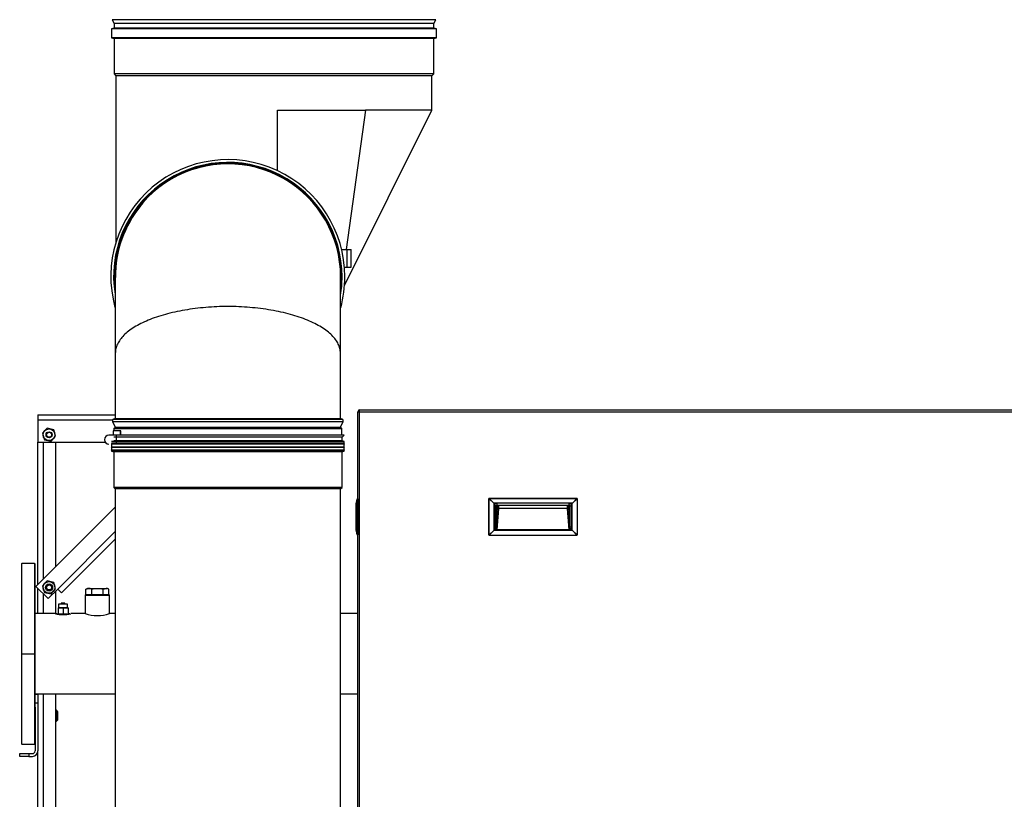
# Model space of a CAD drawing. Header units: millimetres. Extents: x 648 to 8064, y -571 to 3420.
# Tile 31 of 81: x 2695 to 3786, y 294 to 1157. Entities that reach past the tile are written whole.
import ezdxf

# ---------------------------------------------------------------- set-up
doc = ezdxf.new("R2010")
doc.units = ezdxf.units.MM
doc.header["$MEASUREMENT"] = 0

# ---------------------------------------------------------------- blocks, each defined once
blk = doc.blocks.new('Voor')
for p, q in [((272.1, 1825.1), (271.6, 1824.8)), ((630.1, 1824.8), (271.6, 1824.8)), ((271.6, 1824.8), (273.9, 1820.8)), ((629.6, 1825.1), (272.1, 1825.1)), ((627.8, 1820.8), (630.1, 1824.8)), ((630.1, 1824.8), (629.6, 1825.1)), ((273.9, 1815.8), (270.9, 1815)), ((630.8, 1815), (270.9, 1815)), ((270.9, 1815), (270.9, 1805)), ((627.8, 1820.8), (273.9, 1820.8)), ((273.9, 1820.8), (273.9, 1815.8)), ((627.8, 1815.8), (273.9, 1815.8)), ((627.8, 1815.8), (627.8, 1820.8)), ((630.8, 1815), (627.8, 1815.8)), ((630.8, 1805), (630.8, 1815)), ((630.8, 1805), (270.9, 1805)), ((270.9, 1805), (273.9, 1804.2)), ((627.8, 1804.2), (273.9, 1804.2)), ((273.9, 1804.2), (273.9, 1765.1)), ((627.8, 1804.2), (630.8, 1805)), ((627.8, 1765.1), (627.8, 1804.2)), ((627.8, 1765.1), (273.9, 1765.1)), ((273.9, 1765.1), (275.9, 1763.1)), ((625.7, 1763.1), (275.9, 1763.1)), ((275.9, 1763.1), (275.9, 1578.4)), ((625.7, 1763.1), (627.8, 1765.1)), ((625.7, 1725.1), (625.7, 1763.1)), ((454.8, 1725.1), (471.3, 1725.1)), ((454.8, 1657.9), (454.8, 1725.1)), ((454.8, 1657.9), (454.8, 1725.1)), ((471.3, 1725.1), (552.2, 1725.1)), ((528.9, 1530.7), (625.7, 1725.1)), ((552.2, 1725.1), (530.8, 1570.6)), ((625.7, 1725.1), (552.2, 1725.1)), ((525.9, 1570.6), (531.5, 1570.6)), ((531.5, 1570.6), (536.5, 1570.6)), ((531.5, 1570.6), (531.5, 1551)), ((536.5, 1551), (536.5, 1570.6)), ((529, 1551), (531.5, 1551)), ((531.5, 1551), (536.5, 1551)), ((275.2, 1456), (275.2, 1383.8)), ((524.5, 1383.8), (524.5, 1456)), ((189.3, 1387.6), (275.2, 1387.6)), ((189.3, 1387.6), (189.3, 1381.6)), ((543.8, 1391.1), (545.8, 1391.1)), ((543.8, 412.1), (543.8, 1391.1)), ((545.8, 1393.1), (1667.8, 1393.1)), ((545.8, 1391.1), (545.8, 1393.1)), ((545.8, 1391.1), (1667.8, 1391.1)), ((545.8, 412.1), (545.8, 1391.1)), ((272, 1381.6), (189.3, 1381.6)), ((189.3, 1381.6), (189.3, 1357.6)), ((272.1, 1380.3), (527.5, 1380.3)), ((272.1, 1380.3), (274.9, 1374.2)), ((274.9, 1383.8), (273.1, 1382.9)), ((273.1, 1382.9), (526.6, 1382.9)), ((274.9, 1383.8), (524.7, 1383.8)), ((274.9, 1374.2), (524.7, 1374.2)), ((274.9, 1374.2), (274.9, 1373.7)), ((526.6, 1382.9), (524.7, 1383.8)), ((524.7, 1374.2), (527.5, 1380.3)), ((524.7, 1373.7), (524.7, 1374.2)), ((199.7, 1372.8), (194.5, 1367.3)), ((194.5, 1367.3), (196.7, 1360.1)), ((207, 1371.1), (199.7, 1372.8)), ((204, 1358.4), (209.1, 1363.9)), ((209.1, 1363.9), (207, 1371.1)), ((274.7, 1365.1), (268.1, 1365.1)), ((280.4, 1370.1), (272.7, 1370.1)), ((272.7, 1370.1), (272.7, 1365.1)), ((273.7, 1372.4), (525.9, 1372.4)), ((273.7, 1372.4), (273.7, 1370.1)), ((274.2, 1373.3), (525.4, 1373.3)), ((528.5, 1365.1), (274.7, 1365.1)), ((276.3, 1365.1), (276.3, 1357)), ((281.3, 1370.1), (280.4, 1370.1)), ((280.4, 1370.1), (280.4, 1365.1)), ((281.3, 1365.1), (281.3, 1370.1)), ((525.4, 1373.3), (524.7, 1373.7)), ((525.9, 1365.1), (525.9, 1372.4)), ((526.3, 1362.9), (528.5, 1365.1)), ((189.3, 1199.7), (189.3, 1357.6)), ((189.3, 1357.6), (263.8, 1357.6)), ((195.3, 1357.6), (195.3, 1205.7)), ((196.7, 1360.1), (204, 1358.4)), ((209.3, 1219.7), (209.3, 1357.6)), ((270.5, 1355.6), (529.1, 1355.6)), ((270.8, 1352.4), (270.5, 1352.1)), ((270.8, 1356.1), (528.8, 1356.1)), ((270.8, 1355.9), (528.8, 1355.9)), ((528.8, 1355.3), (270.8, 1355.3)), ((270.8, 1355.1), (270.8, 1352.4)), ((270.8, 1352.4), (528.8, 1352.4)), ((528.8, 1358.2), (270.9, 1358.2)), ((271, 1356.2), (528.7, 1356.2)), ((271.1, 1356.7), (528.6, 1356.7)), ((526.3, 1362.9), (273.4, 1362.9)), ((526.3, 1358.9), (273.4, 1358.9)), ((526.3, 1358.9), (526.3, 1362.9)), ((528.8, 1358.2), (526.3, 1358.9)), ((528.8, 1356.2), (528.8, 1358.2)), ((528.8, 1356.1), (528.8, 1356.2)), ((528.8, 1355.9), (528.8, 1356.1)), ((529.1, 1355.6), (528.8, 1355.9)), ((528.8, 1355.3), (529.1, 1355.6)), ((528.8, 1352.4), (528.8, 1355.3)), ((529.1, 1352.1), (528.8, 1352.4)), ((270.5, 1352.1), (529.1, 1352.1)), ((270.5, 1352.1), (270.8, 1351.8)), ((270.8, 1348.9), (270.5, 1348.6)), ((270.5, 1348.6), (529.1, 1348.6)), ((270.5, 1348.6), (270.8, 1348.3)), ((270.8, 1351.8), (528.8, 1351.8)), ((270.8, 1351.8), (270.8, 1348.9)), ((270.8, 1348.9), (528.8, 1348.9)), ((270.8, 1348.3), (528.8, 1348.3)), ((270.8, 1348.3), (270.8, 1348.1)), ((270.8, 1348.1), (528.8, 1348.1)), ((270.8, 1348.1), (271, 1348)), ((528.8, 1348.3), (270.9, 1348.3)), ((271, 1348), (528.7, 1348)), ((271, 1348), (271.1, 1347.6)), ((271.1, 1347.6), (528.6, 1347.6)), ((271.7, 1347.6), (272.3, 1347.2)), ((272.3, 1347.2), (527.3, 1347.2)), ((273.4, 1347.2), (273.4, 1307.1)), ((274.2, 1347), (525.4, 1347)), ((526.3, 1307.1), (526.3, 1347.2)), ((527.3, 1347.2), (528, 1347.6)), ((528.6, 1347.6), (528.7, 1348)), ((528.7, 1348), (528.8, 1348.1)), ((528.8, 1351.8), (529.1, 1352.1)), ((528.8, 1348.9), (528.8, 1351.8)), ((529.1, 1348.6), (528.8, 1348.9)), ((528.8, 1348.3), (529.1, 1348.6)), ((528.8, 1348.1), (528.8, 1348.3)), ((526.3, 1307.1), (273.4, 1307.1)), ((273.4, 1307.1), (274.9, 1305.6)), ((524.7, 1305.6), (274.9, 1305.6)), ((274.9, 1305.6), (274.9, 545.1)), ((524.7, 1305.6), (526.3, 1307.1)), ((524.7, 545.1), (524.7, 1305.6)), ((541.8, 1259.8), (541.8, 1289.8)), ((541.8, 1259.8), (541.8, 1289.8)), ((541.8, 1289.8), (541.8, 1289.8)), ((543.1, 1294.8), (543.6, 1294.8)), ((543.1, 1294.8), (543.1, 1254.8)), ((543.8, 1295.3), (543.6, 1295.3)), ((543.6, 1294.8), (543.8, 1294.8)), ((543.6, 1294.8), (543.6, 1254.8)), ((688.8, 1254.8), (688.8, 1294.8)), ((688.8, 1294.8), (689.1, 1294.8)), ((689.1, 1254.8), (689.1, 1294.8)), ((689.1, 1294.8), (694.3, 1289.8)), ((689.3, 1295), (689.3, 1295.3)), ((689.3, 1295.3), (786.3, 1295.3)), ((694.3, 1289.8), (689.3, 1295)), ((689.3, 1295), (786.3, 1295)), ((694.3, 1289.8), (694.3, 1289.8)), ((694.3, 1289.8), (694.3, 1259.8)), ((781.3, 1289.8), (694.3, 1289.8)), ((697, 1286.8), (695, 1286.8)), ((695, 1286.8), (695, 1263.3)), ((697, 1263.3), (697, 1286.8)), ((697, 1286.8), (697, 1286.8)), ((697.6, 1287.7), (698, 1287.8)), ((698, 1287.8), (698, 1289.8)), ((777.7, 1289.8), (698, 1289.8)), ((698, 1287.8), (777.7, 1287.8)), ((777.7, 1287.8), (777.7, 1289.8)), ((777.7, 1287.8), (778.1, 1287.7)), ((778.7, 1286.8), (778.6, 1286.8)), ((778.7, 1286.8), (780.7, 1286.8)), ((778.7, 1286.8), (778.7, 1263.3)), ((780.7, 1263.3), (780.7, 1286.8)), ((781.3, 1289.8), (781.4, 1289.8)), ((781.3, 1259.8), (781.3, 1289.8)), ((786.3, 1295), (781.4, 1289.8)), ((781.4, 1289.8), (786.6, 1294.8)), ((786.3, 1295.3), (786.3, 1295)), ((786.6, 1294.8), (786.8, 1294.8)), ((786.6, 1294.8), (786.6, 1254.8)), ((786.8, 1294.8), (786.8, 1254.8)), ((274.9, 1285.3), (187.3, 1197.7)), ((697, 1263.3), (698.5, 1284.8)), ((699.5, 1284.1), (697.8, 1260.4)), ((776.1, 1284.1), (699.5, 1284.1)), ((777.9, 1260.4), (776.1, 1284.1)), ((777.1, 1284.8), (778.7, 1263.3)), ((211.4, 1194.8), (274.9, 1258.4)), ((541.8, 1259.8), (541.8, 1259.8)), ((543.6, 1254.8), (543.1, 1254.8)), ((543.8, 1254.8), (543.6, 1254.8)), ((543.6, 1254.3), (543.8, 1254.3)), ((689.1, 1254.8), (688.8, 1254.8)), ((694.3, 1259.8), (689.1, 1254.8)), ((689.3, 1254.6), (694.3, 1259.8)), ((689.3, 1254.3), (689.3, 1254.6)), ((689.3, 1254.6), (786.3, 1254.6)), ((689.3, 1254.3), (786.3, 1254.3)), ((694.3, 1259.8), (694.3, 1259.8)), ((695.7, 1259.8), (694.3, 1259.8)), ((695, 1263.3), (697, 1263.3)), ((780, 1259.8), (695.7, 1259.8)), ((697.8, 1259.9), (697.8, 1260.4)), ((777.9, 1260.4), (697.8, 1260.4)), ((697.8, 1259.9), (777.9, 1259.9)), ((777.9, 1259.9), (777.9, 1260.4)), ((781.3, 1259.8), (780, 1259.8)), ((781.4, 1259.8), (781.3, 1259.8)), ((786.6, 1254.8), (781.4, 1259.8)), ((781.4, 1259.8), (786.3, 1254.6)), ((786.3, 1254.6), (786.3, 1254.3)), ((786.8, 1254.8), (786.6, 1254.8)), ((274.9, 1249.9), (215.6, 1190.6)), ((171.8, 1223.1), (171.3, 1222.6)), ((171.3, 1222.6), (171.3, 1023.6)), ((171.8, 1023.1), (171.8, 1223.1)), ((185.8, 1223.1), (171.8, 1223.1)), ((185.8, 1223.1), (185.8, 1023.1)), ((186.3, 1222.6), (185.8, 1223.1)), ((186.3, 1063.9), (186.3, 1222.6)), ((199.7, 1203.8), (194.5, 1198.3)), ((207, 1202.1), (199.7, 1203.8)), ((209.1, 1194.9), (207, 1202.1)), ((187.3, 1197.7), (200.8, 1184.2)), ((189.3, 1167.6), (189.3, 1195.7)), ((194.5, 1198.3), (196.7, 1191.1)), ((195.3, 1189.7), (195.3, 1167.6)), ((196.7, 1191.1), (204, 1189.4)), ((200.8, 1184.2), (211.4, 1194.8)), ((204, 1189.4), (209.1, 1194.9)), ((209.3, 1167.6), (209.3, 1192.8)), ((211.4, 1194.8), (215.6, 1190.6)), ((242.6, 1194.6), (245.8, 1195.6)), ((244.3, 1195.6), (242.6, 1194.6)), ((242.6, 1188.6), (242.6, 1194.6)), ((245.8, 1195.6), (244.3, 1195.6)), ((245.8, 1195.6), (255.3, 1195.6)), ((249, 1188.6), (249, 1194.6)), ((255.3, 1195.6), (264.9, 1195.6)), ((261.7, 1194.6), (264.9, 1195.6)), ((261.7, 1188.6), (261.7, 1194.6)), ((264.9, 1195.6), (266.3, 1195.6)), ((268, 1194.6), (266.3, 1195.6)), ((268, 1188.6), (268, 1194.6)), ((222.4, 1178.1), (212.2, 1178.1)), ((212.2, 1178.1), (212.2, 1174.2)), ((214.8, 1178.6), (215.3, 1179.1)), ((214.8, 1178.6), (219.8, 1178.6)), ((214.8, 1178.6), (214.8, 1178.1)), ((219.3, 1179.1), (215.3, 1179.1)), ((219.3, 1179.1), (219.8, 1178.6)), ((219.8, 1178.6), (219.8, 1178.1)), ((222.4, 1174.2), (222.4, 1178.1)), ((242.3, 1188.6), (241.8, 1188.1)), ((241.8, 1188.1), (268.8, 1188.1)), ((241.8, 1188.1), (241.8, 1167.6)), ((268.3, 1188.6), (242.3, 1188.6)), ((268.8, 1188.1), (268.3, 1188.6)), ((268.8, 1167.6), (268.8, 1188.1)), ((209, 1167.6), (186.3, 1167.6)), ((212.2, 1174.2), (211.8, 1174.1)), ((211.8, 1174), (211.8, 1167.2)), ((212.2, 1174.2), (222.4, 1174.2)), ((221.8, 1166.9), (212.8, 1166.9)), ((217.3, 1174), (217.3, 1167.2)), ((222.8, 1174.1), (222.4, 1174.2)), ((222.8, 1174), (222.8, 1167.2)), ((241.8, 1167.6), (225.8, 1167.6)), ((274.9, 1167.6), (268.8, 1167.6)), ((543.8, 1167.6), (524.7, 1167.6)), ((171.3, 1123.1), (186.3, 1123.1)), ((186.3, 1078.7), (274.9, 1078.7)), ((186.3, 1078.6), (189.3, 1078.6)), ((189.3, 1078.6), (189.3, 1078.7)), ((189.3, 1078.6), (189.3, 1068.6)), ((195.3, 1078.7), (195.3, 504.2)), ((209.3, 504.2), (209.3, 1078.7)), ((524.7, 1078.7), (543.8, 1078.7)), ((189.3, 1068.6), (186.3, 1068.6)), ((186.3, 1063.9), (186.3, 1015.6)), ((189.3, 1068.6), (189.3, 1015.6)), ((210.1, 1060.6), (209.3, 1060.6)), ((211.2, 1059.5), (209.3, 1059.5)), ((210.1, 1048.6), (210.1, 1060.6)), ((211.3, 1059.3), (210.1, 1060.6)), ((211.3, 1059.3), (211.3, 1049.8)), ((211.2, 1049.7), (209.3, 1049.7)), ((209.3, 1048.6), (210.1, 1048.6)), ((210.1, 1048.6), (211.3, 1049.8)), ((171.3, 1023.6), (171.8, 1023.1)), ((171.8, 1023.1), (185.8, 1023.1)), ((185.8, 1023.1), (186.3, 1023.6)), ((189.3, 504.2), (189.3, 1015.6)), ((169.3, 1009.6), (169.3, 1012.6)), ((169.3, 1012.6), (179.3, 1012.6)), ((179.3, 1009.6), (169.3, 1009.6)), ((179.3, 1012.6), (183.3, 1012.6)), ((179.3, 1012.6), (179.3, 1009.6)), ((179.3, 1009.6), (183.3, 1009.6))]:
    blk.add_line(p, q)
for centre, radius in [((201.8, 1365.6), 6.5), ((201.8, 1365.6), 3.32), ((201.8, 1365.6), 2.75), ((201.8, 1196.6), 6.5), ((201.8, 1196.6), 4), ((201.8, 1196.6), 2.75)]:
    blk.add_circle(centre, radius)
for centre, radius, start, end in [((399.8, 1540.6), 129.6, 0, 195.2851), ((399.8, 1540.6), 126.5, 0, 188.9994), ((399.8, 1540.6), 125.6, 0, 185.4168), ((399.8, 1540.6), 125.1, 0, 182.4554), ((399.8, 1540.6), 124.9, 0, 180.1872), ((399.8, 1540.6), 124.5, 140.8195, 180.3482), ((399.8, 1540.6), 124.9, 359.8282, 0), ((399.8, 1540.6), 126.5, 350.6492, 0), ((399.8, 1540.6), 125.1, 357.5062, 0), ((399.8, 1540.6), 129.6, 344.7175, 0), ((399.8, 1540.6), 125.6, 354.4796, 0), ((545.8, 1391.1), 2, 90, 180), ((545.8, 1391.1), 1, 90, 180), ((546.3, 1391.1), 1, 120, 180), ((273.9, 1381.1), 2, 115, 205), ((525.7, 1381.1), 2, 335, 65), ((268.1, 1360.1), 5, 90, 270), ((524.9, 1372.4), 1, 0, 60), ((552.8, 1289.8), 11, 151.7529, 180), ((543.6, 1294.8), 0.5, 91, 151.7529), ((543.4, 1294.9), 0.272, 154.2498, 205.7502), ((690.2, 1294), 1.37, 127.9976, 142.0024), ((698, 1286.8), 3, 89.9225, 179.9377), ((698, 1286.8), 1.01, 89.6548, 179.6505), ((698, 1286.8), 0.999, 90.07, 180.0698), ((777.7, 1286.8), 3, 0.0796, 90.0602), ((777.7, 1286.8), 1.01, 0.3495, 90.3451), ((785.5, 1294), 1.37, 37.9977, 52.0023), ((552.8, 1259.8), 11, 180, 208.2471), ((543.4, 1254.7), 0.272, 154.2496, 205.7504), ((543.6, 1254.8), 0.5, 208.2471, 269), ((690.2, 1255.7), 1.37, 217.9977, 232.0023), ((785.5, 1255.7), 1.37, 307.9976, 322.0024), ((201.8, 1196.6), 3.23, 255, 195), ((245.6, 1189.4), 6.21, 57.28, 88.3358), ((264.7, 1189.4), 6.21, 57.28, 88.3358), ((217.3, 1203.1), 36.6, 256.5834, 283.4166), ((223.3, 1174.9), 7.62, 280.9346, 282.4577), ((255.3, 1209.9), 44.4, 252.3013, 287.6987), ((183.3, 1015.6), 6, 270, 0), ((183.3, 1015.6), 3, 270, 0)]:
    blk.add_arc(centre, radius, start, end)
for centre, major_axis, ratio, start_param, end_param in [((274.7, 1372.4), (0, 1), 0.999962, 0.523599, 1.570796), ((552.8, 1289.8), (-11, 0), 0.954532, 5.79018, 6.283185), ((543.6, 1294.8), (0.009, -0.5), 0.01745, 3.141593, 4.712084), ((689.3, 1294.8), (0.354, 0.354), 0.999695, 0.78555, 2.356042), ((697, 1289.9), (0, 3.1), 0.069927, 3.141593, 3.804818), ((778.6, 1289.9), (0, -3.1), 0.069927, 5.61996, 6.283185), ((786.3, 1294.8), (0.354, -0.354), 0.999695, 0.78555, 2.356042), ((552.8, 1259.8), (11, 0), 0.954532, 3.141593, 3.418496), ((552.8, 1259.8), (11, 0), 0.954532, 3.418496, 3.541679), ((552.8, 1259.8), (11, 0), 0.954532, 3.541679, 3.634598), ((543.6, 1254.8), (-0.009, -0.5), 0.01745, 4.712694, 6.283185), ((689.3, 1254.8), (-0.354, 0.354), 0.999695, 0.78555, 2.356042), ((786.3, 1254.8), (-0.354, -0.354), 0.999695, 0.78555, 2.356042)]:
    blk.add_ellipse(centre, major_axis=major_axis, ratio=ratio, start_param=start_param, end_param=end_param)
for points, degree in [([(274.9, 1540.2), (275, 1512.1), (275.1, 1484), (275.2, 1455.9)], 3), ([(524.5, 1455.9), (524.6, 1484), (524.6, 1512.1), (524.7, 1540.2)], 3), ([(698.6, 1286.9), (698.6, 1287.3), (698.7, 1287.7)], 2), ([(698.6, 1285.8), (698.6, 1286.3), (698.6, 1286.9)], 2), ([(777, 1287.7), (777, 1287.3), (777, 1286.9)], 2), ([(777, 1286.9), (777.1, 1286.3), (777.1, 1285.8)], 2), ([(698.5, 1284.8), (698.6, 1285.2), (698.6, 1285.8)], 2), ([(777.1, 1285.8), (777.1, 1285.2), (777.1, 1284.8)], 2)]:
    blk.add_open_spline(points, degree=degree)
for points, knots in [([(524.5, 1456.1), (524.5, 1457.7), (524.1, 1461.1), (522.3, 1466), (519.3, 1471), (515.2, 1475.7), (510, 1480.3), (501.6, 1486.1), (488.7, 1492.6), (469.7, 1499.1), (448, 1503.9), (424.4, 1506.9), (399.8, 1507.9), (375.3, 1506.9), (351.7, 1503.9), (330, 1499.1), (311, 1492.6), (298.1, 1486.1), (289.7, 1480.3), (284.5, 1475.7), (280.4, 1471), (277.4, 1466), (275.6, 1461), (275.2, 1457.6), (275.2, 1456)], [0, 0, 0, 0, 0.0315381, 0.0640184, 0.0964091, 0.1286692, 0.1607625, 0.1926583, 0.2556991, 0.3177756, 0.3789477, 0.4394184, 0.4995061, 0.5595938, 0.6200645, 0.6812365, 0.743313, 0.8063538, 0.8382496, 0.8703429, 0.9026031, 0.9349938, 0.9674741, 1, 1, 1, 1]), ([(699.7, 1287.7), (699.6, 1287.4), (699.6, 1286.5), (699.6, 1285.3), (699.5, 1284.5), (699.5, 1284.1)], [0, 0, 0, 0, 0.224703, 0.606887, 1, 1, 1, 1]), ([(776.1, 1284.1), (776.1, 1284.3), (776.1, 1284.7), (776.1, 1285.3), (776.1, 1286), (776, 1286.8), (776, 1287.3), (776, 1287.6), (776, 1287.6)], [0, 0, 0, 0, 0.2002016, 0.3976303, 0.5922913, 0.7841899, 0.9733314, 1, 1, 1, 1]), ([(699.5, 1284.1), (699.3, 1284.1), (699, 1284.1), (698.7, 1284.4), (698.5, 1284.6), (698.5, 1284.8)], [0, 0, 0, 0, 0.5, 0.5, 1, 1, 1, 1]), ([(777.1, 1284.8), (777.1, 1284.6), (777, 1284.4), (776.7, 1284.1), (776.4, 1284.1), (776.1, 1284.1)], [0, 0, 0, 0, 0.5, 0.5, 1, 1, 1, 1]), ([(695, 1263.3), (695, 1263.2), (695, 1263.2), (695, 1263), (695, 1262.9), (695, 1262.7), (695, 1262.6), (695, 1262.4), (695.1, 1262.2), (695.1, 1261.9), (695.2, 1261.8), (695.2, 1261.7), (695.2, 1261.6), (695.3, 1261.5), (695.3, 1261.4), (695.4, 1261.2), (695.4, 1261.2), (695.5, 1261), (695.6, 1261), (695.7, 1260.8), (695.7, 1260.8), (695.8, 1260.7), (695.9, 1260.6), (696, 1260.5), (696.1, 1260.5), (696.4, 1260.3), (696.5, 1260.2), (696.8, 1260.1), (696.9, 1260.1), (697.1, 1260), (697.2, 1260), (697.3, 1259.9), (697.4, 1259.9), (697.5, 1259.9), (697.6, 1259.9), (697.7, 1259.9), (697.8, 1259.9), (697.8, 1259.9)], [0, 0, 0, 0, 0.02875, 0.02875, 0.083126, 0.083126, 0.137501, 0.137501, 0.282502, 0.282502, 0.355003, 0.355003, 0.391253, 0.391253, 0.427503, 0.427503, 0.463754, 0.463754, 0.500004, 0.500004, 0.536254, 0.536254, 0.572505, 0.572505, 0.645005, 0.645005, 0.790006, 0.790006, 0.862507, 0.862507, 0.898757, 0.898757, 0.935008, 0.935008, 0.971258, 0.971258, 1, 1, 1, 1]), ([(697.8, 1260.4), (697.7, 1260.4), (697.7, 1260.4), (697.5, 1260.4), (697.5, 1260.5), (697.4, 1260.6), (697.4, 1260.7), (697.3, 1260.8), (697.3, 1260.8), (697.2, 1261), (697.2, 1261.1), (697.2, 1261.3), (697.2, 1261.4), (697.1, 1261.5), (697.1, 1261.5), (697.1, 1261.6), (697.1, 1261.6), (697.1, 1261.7), (697.1, 1261.8), (697.1, 1261.9), (697.1, 1261.9), (697, 1262), (697, 1262.1), (697, 1262.2), (697, 1262.3), (697, 1262.3), (697, 1262.4), (697, 1262.4), (697, 1262.5), (697, 1262.6), (697, 1262.6), (697, 1262.7), (697, 1262.8), (697, 1262.9), (697, 1263), (697, 1263.1), (697, 1263.2), (697, 1263.3)], [0, 0, 0, 0, 0.0625, 0.0625, 0.125, 0.125, 0.1875, 0.1875, 0.25, 0.25, 0.375, 0.375, 0.4375, 0.4375, 0.46875, 0.46875, 0.5, 0.5, 0.53125, 0.53125, 0.5625, 0.5625, 0.625, 0.625, 0.65625, 0.65625, 0.6875, 0.6875, 0.75, 0.75, 0.8125, 0.8125, 0.875, 0.875, 0.9375, 0.9375, 1, 1, 1, 1]), ([(778.7, 1263.3), (778.7, 1263), (778.7, 1262.7), (778.7, 1262.3), (778.7, 1262.3), (778.6, 1262.1), (778.6, 1262.1), (778.6, 1261.8), (778.6, 1261.7), (778.5, 1261.5), (778.5, 1261.3), (778.5, 1261.1), (778.5, 1261), (778.4, 1260.8), (778.4, 1260.8), (778.3, 1260.6), (778.3, 1260.6), (778.2, 1260.5), (778.1, 1260.4), (778, 1260.4), (777.9, 1260.4), (777.9, 1260.4)], [0, 0, 0, 0, 0.25, 0.25, 0.3125, 0.3125, 0.375, 0.375, 0.5, 0.5, 0.625, 0.625, 0.75, 0.75, 0.8125, 0.8125, 0.875, 0.875, 0.9375, 0.9375, 1, 1, 1, 1]), ([(777.9, 1259.9), (778, 1259.9), (778.1, 1259.9), (778.3, 1259.9), (778.3, 1259.9), (778.5, 1260), (778.5, 1260), (778.7, 1260.1), (778.8, 1260.1), (779.1, 1260.3), (779.3, 1260.3), (779.6, 1260.5), (779.8, 1260.7), (780, 1260.9), (780.1, 1261), (780.2, 1261.2), (780.3, 1261.3), (780.4, 1261.5), (780.4, 1261.6), (780.5, 1261.9), (780.5, 1262), (780.6, 1262.4), (780.7, 1262.6), (780.7, 1263), (780.7, 1263.2), (780.7, 1263.3)], [0, 0, 0, 0, 0.064999, 0.064999, 0.101249, 0.101249, 0.137498, 0.137498, 0.209997, 0.209997, 0.354995, 0.354995, 0.499993, 0.499993, 0.572492, 0.572492, 0.644992, 0.644992, 0.717491, 0.717491, 0.78999, 0.78999, 0.934988, 0.934988, 1, 1, 1, 1]), ([(249, 1194.6), (250, 1194.9), (251.1, 1195.1), (252.6, 1195.4), (253.2, 1195.4), (254.3, 1195.5), (254.8, 1195.6), (255.3, 1195.6)], [0, 0, 0, 0, 0.5, 0.5, 0.75, 0.75, 1, 1, 1, 1]), ([(255.3, 1195.6), (256.4, 1195.6), (257.5, 1195.5), (259.6, 1195.1), (260.7, 1194.9), (261.7, 1194.6)], [0, 0, 0, 0, 0.5, 0.5, 1, 1, 1, 1]), ([(211.7, 1167.1), (211.5, 1167.1), (210.7, 1167.3), (210, 1167.4), (209.7, 1167.5), (209.7, 1167.5)], [0, 0, 0, 0, 0.180559, 0.726727, 1, 1, 1, 1]), ([(224.7, 1167.4), (224.6, 1167.4), (224.2, 1167.3), (223.5, 1167.2), (223, 1167.1)], [0, 0, 0, 0, 0.3915133, 1, 1, 1, 1])]:
    blk.add_open_spline(points, degree=3, knots=knots)
for points, weights, degree in [([(780.7, 1263.3), (779.6, 1263.3), (778.8, 1263.3), (778.7, 1263.3)], [1, 0.820901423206, 0.820901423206, 1], 3), ([(217.3, 1174), (214.6, 1174.3), (211.8, 1174)], [1.30803607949, 1.51041350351, 1.30798899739], 2), ([(211.8, 1167.2), (214.6, 1166.9), (217.3, 1167.2)], [1.30798899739, 1.51041350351, 1.30803607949], 2), ([(222.8, 1174), (220.1, 1174.3), (217.3, 1174)], [1.30798899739, 1.51041350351, 1.30803607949], 2), ([(217.3, 1167.2), (220.1, 1166.9), (222.8, 1167.2)], [1.30803607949, 1.51041350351, 1.30798899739], 2)]:
    blk.add_rational_spline(points, weights, degree=degree)

msp = doc.modelspace()

# ---------------------------------------------------------------- block references
msp.add_blockref('Voor', (2525.8, -668.3))

doc.saveas('drawing.dxf')
